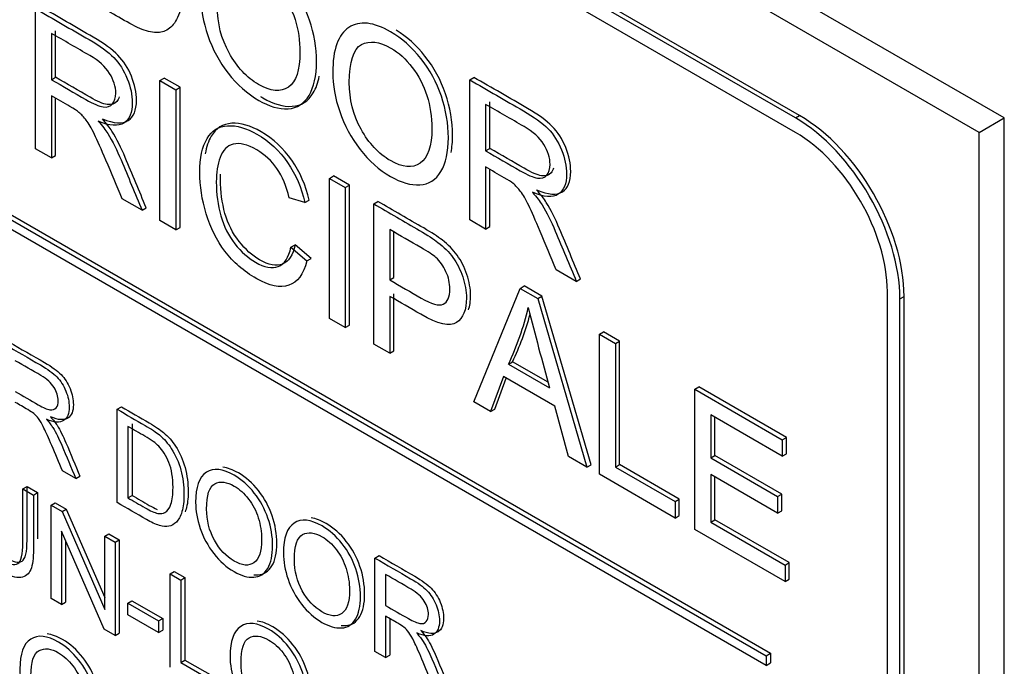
# Model space of a CAD drawing. Header units: inches. Extents: x 2 to 538, y -2 to 358.
# Tile 75 of 117: x 457.427 to 458.261, y 304.046 to 304.593. Entities that reach past the tile are written whole.
import ezdxf

# ---------------------------------------------------------------- set-up
doc = ezdxf.new("R2010")
doc.units = ezdxf.units.IN
doc.header["$MEASUREMENT"] = 0
doc.layers.add('Default', color=7, linetype='Continuous')
doc.layers.add('LAB30004', color=7, linetype='Continuous')

# ---------------------------------------------------------------- blocks, each defined once
blk = doc.blocks.new('SE6')
at = {"layer": 'LAB30004', "color": 7, "linetype": 'Continuous'}
for p, q in [((458.26095, 304.51023), (456.66996, 305.42879)), ((458.23974, 304.49798), (456.64875, 305.41654)), ((458.08417, 304.51023), (456.79724, 305.25324)), ((458.08771, 304.51227), (456.80077, 305.25528)), ((458.08417, 304.49798), (456.79724, 305.24099)), ((456.82199, 304.76947), (458.05942, 304.05503)), ((456.82552, 304.77151), (458.06296, 304.05707)), ((458.05942, 304.04687), (456.82199, 304.7613)), ((457.44081, 304.48418), (457.44081, 304.60279)), ((457.45788, 304.5447), (457.45788, 304.58392)), ((457.45434, 304.58188), (457.45434, 304.54266)), ((457.45434, 304.54266), (457.45788, 304.5447)), ((457.54619, 304.54195), (457.54973, 304.54399)), ((457.54619, 304.42334), (457.54619, 304.54195)), ((457.54619, 304.54195), (457.55972, 304.53414)), ((457.56326, 304.53618), (457.54973, 304.54399)), ((457.80845, 304.54252), (457.81199, 304.54456)), ((457.80845, 304.42399), (457.80845, 304.54252)), ((457.55972, 304.53414), (457.56326, 304.53618)), ((457.55972, 304.53414), (457.55972, 304.41553)), ((457.56326, 304.41757), (457.56326, 304.53618)), ((457.45434, 304.52901), (457.45434, 304.47637)), ((457.45788, 304.47841), (457.45788, 304.52696)), ((457.82191, 304.52173), (457.82191, 304.48243)), ((457.82545, 304.48447), (457.82545, 304.52377)), ((458.08417, 304.51023), (458.08771, 304.51227)), ((458.23974, 304.49798), (458.26095, 304.51023)), ((458.26095, 302.67311), (458.26095, 304.51023)), ((458.23974, 302.66086), (458.23974, 304.49798)), ((457.45434, 304.47637), (457.44081, 304.48418)), ((457.82191, 304.48243), (457.82545, 304.48447)), ((457.45434, 304.47637), (457.45788, 304.47841)), ((457.82191, 304.46877), (457.82191, 304.41622)), ((457.82545, 304.41826), (457.82545, 304.46672)), ((457.68964, 304.45913), (457.69318, 304.46117)), ((457.68964, 304.34052), (457.68964, 304.45913)), ((457.68964, 304.45913), (457.7031, 304.45135)), ((457.70664, 304.4534), (457.69318, 304.46117)), ((457.7031, 304.45135), (457.70664, 304.4534)), ((457.7031, 304.45135), (457.7031, 304.33275)), ((457.70664, 304.33479), (457.70664, 304.4534)), ((457.53109, 304.43206), (457.51414, 304.44185)), ((457.66893, 304.43857), (457.65567, 304.4426)), ((457.53109, 304.43206), (457.53462, 304.4341)), ((457.66893, 304.43857), (457.67247, 304.44061)), ((457.72723, 304.43743), (457.73076, 304.43947)), ((457.72723, 304.31882), (457.72723, 304.43743)), ((457.82191, 304.41622), (457.80845, 304.42399)), ((457.55972, 304.41553), (457.54619, 304.42334)), ((457.55972, 304.41553), (457.56326, 304.41757)), ((457.74076, 304.41572), (457.74076, 304.37311)), ((457.82191, 304.41622), (457.82545, 304.41826)), ((457.74429, 304.37515), (457.74429, 304.41367)), ((457.65711, 304.40089), (457.66064, 304.40293)), ((457.65711, 304.40089), (457.67057, 304.38917)), ((457.67411, 304.39121), (457.66064, 304.40293)), ((457.67057, 304.38917), (457.67411, 304.39121)), ((457.74076, 304.37311), (457.74429, 304.37515)), ((457.89866, 304.37191), (457.88171, 304.38169)), ((457.81183, 304.26997), (457.85099, 304.36597)), ((457.85099, 304.36597), (457.85453, 304.36801)), ((457.85099, 304.36597), (457.86596, 304.35733)), ((457.8695, 304.35937), (457.85453, 304.36801)), ((457.89866, 304.37191), (457.9022, 304.37395)), ((457.74076, 304.35922), (457.74076, 304.31101)), ((457.74429, 304.31305), (457.74429, 304.36126)), ((457.86596, 304.35733), (457.8695, 304.35937)), ((457.86596, 304.35733), (457.90758, 304.21469)), ((457.91112, 304.21673), (457.8695, 304.35937)), ((458.16195, 302.87724), (458.16195, 304.36326)), ((458.17256, 304.35714), (458.1761, 304.35918)), ((458.1761, 302.87315), (458.1761, 304.35918)), ((458.17256, 302.87111), (458.17256, 304.35714)), ((457.7031, 304.33275), (457.68964, 304.34052)), ((457.7031, 304.33275), (457.70664, 304.33479)), ((457.91817, 304.32718), (457.92171, 304.32922)), ((457.91817, 304.20858), (457.91817, 304.32718)), ((457.91817, 304.32718), (457.93171, 304.31937)), ((457.93524, 304.32141), (457.92171, 304.32922)), ((457.74076, 304.31101), (457.72723, 304.31882)), ((457.93171, 304.31937), (457.93524, 304.32141)), ((457.93171, 304.31937), (457.93171, 304.21473)), ((457.93524, 304.21677), (457.93524, 304.32141)), ((457.74076, 304.31101), (457.74429, 304.31305)), ((457.84122, 304.30177), (457.84476, 304.30381)), ((457.84122, 304.30177), (457.87601, 304.28169)), ((457.8747, 304.28653), (457.84476, 304.30381)), ((457.83712, 304.29128), (457.82612, 304.26172)), ((457.88038, 304.2663), (457.83712, 304.29128)), ((457.82965, 304.26377), (457.83941, 304.28996)), ((457.99895, 304.28055), (458.00249, 304.28259)), ((458.0765, 304.23985), (458.00249, 304.28259)), ((457.99895, 304.16194), (457.99895, 304.28055)), ((457.99895, 304.28055), (458.07297, 304.23781)), ((457.51005, 304.26361), (457.51359, 304.26565)), ((457.82612, 304.26172), (457.81183, 304.26997)), ((457.89214, 304.22361), (457.88038, 304.2663)), ((457.51005, 304.18464), (457.51005, 304.26361)), ((457.82612, 304.26172), (457.82965, 304.26377)), ((458.07297, 304.22392), (458.01242, 304.25888)), ((458.01242, 304.25888), (458.01242, 304.22243)), ((457.51902, 304.24918), (457.51902, 304.18872)), ((457.52256, 304.25122), (457.52256, 304.19076)), ((458.01595, 304.22447), (458.01595, 304.25684)), ((458.07297, 304.23781), (458.0765, 304.23985)), ((458.07297, 304.23781), (458.07297, 304.22392)), ((458.0765, 304.22597), (458.0765, 304.23985)), ((458.01242, 304.22243), (458.01595, 304.22447)), ((458.07261, 304.19176), (458.01595, 304.22447)), ((458.07297, 304.22392), (458.0765, 304.22597)), ((457.90758, 304.21469), (457.89214, 304.22361)), ((457.90758, 304.21469), (457.91112, 304.21673)), ((457.93171, 304.21473), (457.93524, 304.21677)), ((457.98581, 304.18757), (457.93524, 304.21677)), ((458.01242, 304.22243), (458.06907, 304.18972)), ((457.47495, 304.20491), (457.46361, 304.21146)), ((457.98228, 304.17157), (457.91817, 304.20858)), ((457.93171, 304.21473), (457.98228, 304.18553)), ((458.06907, 304.17575), (458.01242, 304.20846)), ((458.01242, 304.20846), (458.01242, 304.16813)), ((457.47495, 304.20491), (457.47848, 304.20695)), ((458.01595, 304.17017), (458.01595, 304.20642)), ((457.43017, 304.19622), (457.4337, 304.19827)), ((457.43017, 304.19622), (457.43914, 304.19105)), ((457.4337, 304.19827), (457.44267, 304.19309)), ((457.43914, 304.19105), (457.44267, 304.19309)), ((457.51902, 304.18872), (457.52256, 304.19076)), ((458.06907, 304.18972), (458.07261, 304.19176)), ((458.07261, 304.17779), (458.07261, 304.19176)), ((457.45407, 304.18242), (457.45761, 304.18446)), ((457.45407, 304.1034), (457.45407, 304.18242)), ((457.45407, 304.18242), (457.46336, 304.17706)), ((457.45761, 304.18446), (457.46689, 304.1791)), ((457.98228, 304.18553), (457.98581, 304.18757)), ((457.98228, 304.18553), (457.98228, 304.17157)), ((457.98581, 304.17361), (457.98581, 304.18757)), ((458.06907, 304.18972), (458.06907, 304.17575)), ((457.46336, 304.17706), (457.46689, 304.1791)), ((457.46336, 304.17706), (457.49951, 304.0941)), ((457.46689, 304.1791), (457.49951, 304.10425)), ((458.06907, 304.17575), (458.07261, 304.17779)), ((457.98228, 304.17157), (457.98581, 304.17361)), ((458.01242, 304.16813), (458.01595, 304.17017)), ((458.01242, 304.16813), (458.07536, 304.13179)), ((458.07889, 304.13383), (458.01595, 304.17017)), ((457.49892, 304.07751), (457.46277, 304.16053)), ((457.46277, 304.16053), (457.46277, 304.09838)), ((457.49951, 304.15619), (457.50305, 304.15823)), ((457.50305, 304.15823), (457.51174, 304.15321)), ((458.07536, 304.11782), (457.99895, 304.16194)), ((457.4663, 304.15241), (457.4663, 304.10042)), ((457.49951, 304.0941), (457.49951, 304.15619)), ((457.49951, 304.15619), (457.50821, 304.15117)), ((457.50821, 304.15117), (457.51174, 304.15321)), ((457.50821, 304.15117), (457.50821, 304.07215)), ((457.51174, 304.15321), (457.51174, 304.07419)), ((457.72815, 304.13769), (457.73168, 304.13973)), ((457.72815, 304.05872), (457.72815, 304.13769)), ((458.07536, 304.13179), (458.07889, 304.13383)), ((458.07889, 304.11987), (458.07889, 304.13383)), ((457.55479, 304.12427), (457.55832, 304.12632)), ((457.55479, 304.04525), (457.55479, 304.12427)), ((457.55479, 304.12427), (457.5638, 304.11907)), ((457.55832, 304.12632), (457.56734, 304.12111)), ((458.07536, 304.13179), (458.07536, 304.11782)), ((457.5638, 304.11907), (457.56734, 304.12111)), ((457.5638, 304.11907), (457.5638, 304.04935)), ((457.56734, 304.12111), (457.56734, 304.0514)), ((457.73716, 304.12381), (457.73716, 304.09763)), ((458.07536, 304.11782), (458.07889, 304.11987)), ((457.46277, 304.09838), (457.45407, 304.1034)), ((457.46277, 304.09838), (457.4663, 304.10042)), ((457.51895, 304.09954), (457.52249, 304.10158)), ((457.51895, 304.08971), (457.51895, 304.09954)), ((457.51895, 304.09954), (457.545, 304.0845)), ((457.52249, 304.10158), (457.54853, 304.08654)), ((457.545, 304.07467), (457.51895, 304.08971)), ((457.545, 304.0845), (457.54853, 304.08654)), ((457.545, 304.0845), (457.545, 304.07467)), ((457.54853, 304.08654), (457.54853, 304.07671)), ((457.73716, 304.08853), (457.73716, 304.05352)), ((457.7407, 304.08648), (457.7407, 304.05556)), ((457.50821, 304.07215), (457.49892, 304.07751)), ((457.50821, 304.07215), (457.51174, 304.07419)), ((457.545, 304.07467), (457.54853, 304.07671)), ((457.73716, 304.05352), (457.72815, 304.05872)), ((457.5638, 304.04935), (457.56734, 304.0514)), ((457.5638, 304.04935), (457.59749, 304.0299)), ((457.56734, 304.0514), (457.60103, 304.03194)), ((457.73716, 304.05352), (457.7407, 304.05556)), ((458.05942, 304.05503), (458.06296, 304.05707)), ((458.05942, 304.05503), (458.05942, 304.04687)), ((458.05942, 304.04687), (458.06296, 304.04891)), ((458.06296, 304.05707), (458.06296, 304.04891))]:
    blk.add_line(p, q, dxfattribs=at)
for centre, radius, start, end in [((457.61059, 304.40962), 0.25461, 334.93861, 346.38172), ((460.39851, 304.98496), 2.61871, 194.03981, 195.57842), ((457.61412, 304.41166), 0.25461, 334.93861, 344.60663)]:
    blk.add_arc(centre, radius, start, end, dxfattribs=at)
for centre, major_axis in [((458.08417, 304.40817), (0.0625, -0.10825)), ((458.08771, 304.41021), (0.0625, -0.10825)), ((458.08417, 304.40817), (0.055, -0.09526))]:
    blk.add_ellipse(centre, major_axis=major_axis, ratio=0.57735, start_param=0.785398, end_param=2.356194, dxfattribs=at)
for points, knots in [([(457.4813, 304.7314), (457.49308, 304.7246), (457.50486, 304.7178), (457.51663, 304.711), (457.52463, 304.70638), (457.53071, 304.70232), (457.53488, 304.69881), (457.54083, 304.6938), (457.54582, 304.68808), (457.54998, 304.68157), (457.55537, 304.67315), (457.55942, 304.66405), (457.56215, 304.65426), (457.56487, 304.64451), (457.56618, 304.63434), (457.56618, 304.61477), (457.56522, 304.60727), (457.56345, 304.60135), (457.56167, 304.59541), (457.55928, 304.59105), (457.55641, 304.58821), (457.55351, 304.58534), (457.55046, 304.58344), (457.54705, 304.58281), (457.54368, 304.58218), (457.5396, 304.58253), (457.53003, 304.58537), (457.52456, 304.5879), (457.51834, 304.59149), (457.50599, 304.59861), (457.49365, 304.60574), (457.4813, 304.61287)], [0, 0, 0, 0, 0.150369, 0.150369, 0.150369, 0.228411, 0.228411, 0.228411, 0.300664, 0.300664, 0.300664, 0.392557, 0.392557, 0.392557, 0.498092, 0.498092, 0.587875, 0.587875, 0.587875, 0.658352, 0.658352, 0.658352, 0.714996, 0.714996, 0.714996, 0.778682, 0.778682, 0.842367, 0.842367, 0.842367, 1, 1, 1, 1]), ([(457.58087, 304.61307), (457.58087, 304.63272), (457.58545, 304.64538), (457.59454, 304.65134), (457.60356, 304.65726), (457.61546, 304.65592), (457.63931, 304.64215), (457.64785, 304.63461), (457.65544, 304.62502), (457.66305, 304.6154), (457.66876, 304.60478), (457.67279, 304.59314), (457.67684, 304.58146), (457.67874, 304.56975), (457.67874, 304.54591), (457.67662, 304.5364), (457.66828, 304.52228), (457.66234, 304.51853), (457.65468, 304.51806), (457.64698, 304.51758), (457.63869, 304.52003), (457.62017, 304.53072), (457.61156, 304.53838), (457.59639, 304.55787), (457.59065, 304.56852), (457.58668, 304.58012), (457.58273, 304.59168), (457.58087, 304.60265), (457.58087, 304.61307)], [0, 0, 0, 0, 0.133436, 0.133436, 0.133436, 0.25654, 0.25654, 0.337053, 0.337053, 0.337053, 0.417317, 0.417317, 0.417317, 0.502271, 0.502271, 0.588357, 0.588357, 0.674444, 0.674444, 0.674444, 0.751391, 0.751391, 0.834849, 0.834849, 0.918307, 0.918307, 0.918307, 1, 1, 1, 1]), ([(457.59482, 304.6047), (457.59482, 304.59042), (457.59816, 304.5772), (457.60479, 304.56525), (457.61146, 304.55323), (457.61969, 304.54433), (457.63992, 304.53266), (457.64833, 304.53191), (457.66145, 304.5409), (457.66473, 304.55077), (457.66473, 304.57562), (457.66336, 304.58478), (457.66056, 304.59358), (457.65775, 304.60241), (457.65359, 304.61039), (457.64819, 304.61745), (457.64274, 304.62458), (457.63671, 304.63), (457.62038, 304.63943), (457.61211, 304.64041), (457.6052, 304.63674), (457.59834, 304.63309), (457.59482, 304.62246), (457.59482, 304.6047)], [0, 0, 0, 0, 0.12936, 0.12936, 0.12936, 0.253622, 0.253622, 0.379574, 0.379574, 0.505526, 0.505526, 0.585143, 0.585143, 0.585143, 0.664256, 0.664256, 0.664256, 0.743199, 0.743199, 0.854836, 0.854836, 0.854836, 1, 1, 1, 1]), ([(457.44081, 304.60279), (457.45596, 304.59404), (457.47111, 304.5853), (457.48626, 304.57655), (457.49541, 304.57126), (457.50238, 304.56621), (457.5071, 304.56136), (457.51187, 304.55645), (457.51571, 304.55047), (457.51851, 304.54349), (457.52136, 304.53638), (457.52282, 304.52964), (457.52282, 304.51472), (457.52043, 304.509), (457.511, 304.50292), (457.50375, 304.5034), (457.49391, 304.50758)], [0, 0, 0, 0, 0.318575, 0.318575, 0.318575, 0.466703, 0.466703, 0.466703, 0.574013, 0.574013, 0.574013, 0.693867, 0.693867, 0.846933, 0.846933, 1, 1, 1, 1]), ([(457.49745, 304.50962), (457.50729, 304.50544), (457.51453, 304.50497), (457.52396, 304.51104), (457.52635, 304.51676), (457.52635, 304.53168), (457.5249, 304.53842), (457.52205, 304.54553), (457.51925, 304.55251), (457.51541, 304.55849), (457.51064, 304.5634), (457.50592, 304.56826), (457.49895, 304.57331), (457.48979, 304.57859), (457.47464, 304.58734), (457.45949, 304.59609), (457.44434, 304.60483)], [0, 0, 0, 0, 0.153067, 0.153067, 0.306133, 0.306133, 0.425987, 0.425987, 0.425987, 0.533297, 0.533297, 0.533297, 0.681425, 0.681425, 0.681425, 1, 1, 1, 1]), ([(457.69248, 304.54864), (457.69248, 304.56829), (457.69706, 304.58095), (457.70614, 304.58691), (457.7152, 304.59284), (457.72706, 304.59149), (457.75091, 304.57772), (457.75945, 304.57018), (457.76704, 304.56059), (457.77465, 304.55097), (457.78043, 304.54031), (457.7844, 304.52871), (457.78839, 304.51703), (457.79034, 304.50531), (457.79034, 304.48148), (457.78829, 304.47193), (457.78405, 304.46491), (457.77983, 304.45791), (457.77394, 304.4541), (457.76628, 304.45362), (457.75858, 304.45315), (457.75029, 304.4556), (457.73177, 304.46629), (457.72316, 304.47394), (457.70799, 304.49344), (457.70225, 304.50409), (457.69446, 304.52721), (457.69248, 304.53822), (457.69248, 304.54864)], [0, 0, 0, 0, 0.133447, 0.133447, 0.133447, 0.256567, 0.256567, 0.337091, 0.337091, 0.337091, 0.417385, 0.417385, 0.417385, 0.505066, 0.505066, 0.593917, 0.593917, 0.593917, 0.674508, 0.674508, 0.674508, 0.751025, 0.751025, 0.834017, 0.834017, 0.917008, 0.917008, 1, 1, 1, 1]), ([(457.79266, 304.48103), (457.79348, 304.48538), (457.79388, 304.49021), (457.79388, 304.50735), (457.79192, 304.51907), (457.78793, 304.53075), (457.78397, 304.54235), (457.77819, 304.55301), (457.77057, 304.56263), (457.7633, 304.57183), (457.75515, 304.57913), (457.74617, 304.58452)], [0.4556096, 0.4556096, 0.4556096, 0.4556096, 0.4949336, 0.4949336, 0.5826153, 0.5826153, 0.5826153, 0.6629094, 0.6629094, 0.6629094, 0.7401152, 0.7401152, 0.7401152, 0.7401152]), ([(457.45434, 304.54266), (457.46407, 304.53704), (457.47379, 304.53143), (457.48352, 304.52581), (457.48974, 304.52222), (457.49459, 304.52013), (457.49808, 304.51962), (457.5016, 304.5191), (457.5043, 304.51989), (457.50607, 304.5221), (457.50787, 304.52433), (457.50881, 304.52731), (457.50881, 304.53678), (457.50703, 304.54246), (457.50355, 304.54802), (457.49999, 304.5537), (457.49446, 304.55872), (457.4868, 304.56314), (457.47598, 304.56938), (457.46516, 304.57563), (457.45434, 304.58188)], [0, 0, 0, 0, 0.228536, 0.228536, 0.228536, 0.344079, 0.344079, 0.344079, 0.424532, 0.424532, 0.424532, 0.498881, 0.498881, 0.606611, 0.606611, 0.606611, 0.74578, 0.74578, 0.74578, 1, 1, 1, 1]), ([(457.70649, 304.54023), (457.70649, 304.52595), (457.70977, 304.51277), (457.7164, 304.50081), (457.72306, 304.4888), (457.73136, 304.47986), (457.75152, 304.46822), (457.75993, 304.46747), (457.76649, 304.47197), (457.77308, 304.47649), (457.7764, 304.48629), (457.7764, 304.51115), (457.77496, 304.52035), (457.76936, 304.53794), (457.76519, 304.54595), (457.75439, 304.56008), (457.74831, 304.56556), (457.73198, 304.57499), (457.72371, 304.57598), (457.71681, 304.57231), (457.70994, 304.56866), (457.70649, 304.55799), (457.70649, 304.54023)], [0, 0, 0, 0, 0.129276, 0.129276, 0.129276, 0.243008, 0.243008, 0.359076, 0.359076, 0.359076, 0.489895, 0.489895, 0.572588, 0.572588, 0.655282, 0.655282, 0.737976, 0.737976, 0.854916, 0.854916, 0.854916, 1, 1, 1, 1]), ([(457.51168, 304.52816), (457.51122, 304.52661), (457.51053, 304.52528), (457.50961, 304.52414), (457.50783, 304.52193), (457.50514, 304.52114), (457.50161, 304.52166), (457.49813, 304.52217), (457.49328, 304.52426), (457.48706, 304.52785), (457.47733, 304.53347), (457.4676, 304.53908), (457.45788, 304.5447)], [0.5375679, 0.5375679, 0.5375679, 0.5375679, 0.5754679, 0.5754679, 0.5754679, 0.6559215, 0.6559215, 0.6559215, 0.7714644, 0.7714644, 0.7714644, 1, 1, 1, 1]), ([(457.63143, 304.52834), (457.63206, 304.52795), (457.6327, 304.52757), (457.64223, 304.52207), (457.65051, 304.51962), (457.65822, 304.5201), (457.66587, 304.52057), (457.67182, 304.52432), (457.67832, 304.53533), (457.68001, 304.54004), (457.68104, 304.54552)], [0.2430503, 0.2430503, 0.2430503, 0.2430503, 0.2486091, 0.2486091, 0.3255565, 0.3255565, 0.3255565, 0.4116429, 0.4116429, 0.4597368, 0.4597368, 0.4597368, 0.4597368]), ([(457.80845, 304.54252), (457.82358, 304.53379), (457.8387, 304.52505), (457.85383, 304.51632), (457.86299, 304.51103), (457.86996, 304.50598), (457.87474, 304.50109), (457.87947, 304.49626), (457.88329, 304.49024), (457.88616, 304.48322), (457.88904, 304.47616), (457.89039, 304.46941), (457.89039, 304.45449), (457.88807, 304.44873), (457.87864, 304.44265), (457.87133, 304.44317), (457.86148, 304.44735)], [0, 0, 0, 0, 0.318057, 0.318057, 0.318057, 0.46663, 0.46663, 0.46663, 0.573882, 0.573882, 0.573882, 0.693773, 0.693773, 0.846886, 0.846886, 1, 1, 1, 1]), ([(457.86502, 304.44939), (457.87486, 304.44521), (457.88217, 304.4447), (457.89161, 304.45077), (457.89393, 304.45653), (457.89393, 304.47145), (457.89257, 304.47821), (457.88969, 304.48526), (457.88682, 304.49228), (457.883, 304.4983), (457.87828, 304.50313), (457.87349, 304.50802), (457.86652, 304.51307), (457.85737, 304.51836), (457.84224, 304.52709), (457.82711, 304.53583), (457.81199, 304.54456)], [0, 0, 0, 0, 0.153114, 0.153114, 0.306227, 0.306227, 0.426118, 0.426118, 0.426118, 0.53337, 0.53337, 0.53337, 0.681943, 0.681943, 0.681943, 1, 1, 1, 1]), ([(457.51414, 304.44185), (457.50961, 304.4527), (457.50507, 304.46355), (457.50054, 304.4744), (457.49661, 304.48379), (457.49329, 304.49113), (457.49077, 304.49638), (457.48821, 304.50168), (457.48585, 304.50561), (457.48386, 304.50825), (457.48183, 304.51096), (457.47976, 304.51314), (457.47764, 304.515), (457.47617, 304.51629), (457.47361, 304.51788), (457.47006, 304.51993), (457.46482, 304.52296), (457.45958, 304.52598), (457.45434, 304.52901)], [0, 0, 0, 0, 0.307391, 0.307391, 0.307391, 0.515966, 0.515966, 0.515966, 0.634269, 0.634269, 0.634269, 0.717028, 0.717028, 0.717028, 0.809332, 0.809332, 0.809332, 1, 1, 1, 1]), ([(457.82191, 304.48243), (457.83164, 304.47681), (457.84137, 304.47119), (457.8511, 304.46558), (457.85732, 304.46199), (457.86217, 304.4599), (457.86572, 304.45934), (457.86922, 304.4588), (457.87187, 304.45966), (457.87372, 304.46183), (457.87557, 304.46401), (457.87645, 304.46712), (457.87645, 304.47651), (457.87467, 304.48219), (457.87112, 304.48787), (457.86764, 304.49344), (457.86203, 304.49849), (457.85438, 304.50298), (457.84356, 304.50934), (457.83274, 304.51548), (457.82191, 304.52173)], [0, 0, 0, 0, 0.228274, 0.228274, 0.228274, 0.344203, 0.344203, 0.344203, 0.424522, 0.424522, 0.424522, 0.498199, 0.498199, 0.60718, 0.60718, 0.60718, 0.746064, 0.746064, 0.746064, 1, 1, 1, 1]), ([(457.49391, 304.50758), (457.49746, 304.50348), (457.5002, 304.49993), (457.50204, 304.49697), (457.50613, 304.49042), (457.50983, 304.48292), (457.51332, 304.47467), (457.51932, 304.46048), (457.52516, 304.44626), (457.53109, 304.43206)], [0, 0, 0, 0, 0.159077, 0.159077, 0.159077, 0.452408, 0.452408, 0.452408, 1, 1, 1, 1]), ([(457.53462, 304.4341), (457.5287, 304.44831), (457.52285, 304.46252), (457.51685, 304.47671), (457.51337, 304.48496), (457.50966, 304.49246), (457.50558, 304.49901), (457.50373, 304.50197), (457.501, 304.50552), (457.49745, 304.50962)], [0, 0, 0, 0, 0.547592, 0.547592, 0.547592, 0.840923, 0.840923, 0.840923, 1, 1, 1, 1]), ([(457.67057, 304.38917), (457.66777, 304.37793), (457.66265, 304.3711), (457.64788, 304.36605), (457.63879, 304.36798), (457.61706, 304.38053), (457.60811, 304.38822), (457.60121, 304.39742), (457.59426, 304.40667), (457.58897, 304.41718), (457.58173, 304.4411), (457.57995, 304.4527), (457.57995, 304.47637), (457.582, 304.48592), (457.5861, 304.49278), (457.59016, 304.49958), (457.59594, 304.50328), (457.60346, 304.50367), (457.61103, 304.50407), (457.61932, 304.5017), (457.63866, 304.49054), (457.64727, 304.48249), (457.65424, 304.47246), (457.66125, 304.46238), (457.66613, 304.45108), (457.66893, 304.43857)], [0, 0, 0, 0, 0.104304, 0.104304, 0.208607, 0.208607, 0.316922, 0.316922, 0.316922, 0.414078, 0.414078, 0.511233, 0.511233, 0.616484, 0.616484, 0.616484, 0.708761, 0.708761, 0.708761, 0.799094, 0.799094, 0.90243, 0.90243, 0.90243, 1, 1, 1, 1]), ([(457.67247, 304.44061), (457.66967, 304.45312), (457.66479, 304.46442), (457.65777, 304.47451), (457.6508, 304.48453), (457.64219, 304.49258), (457.62285, 304.50374), (457.61457, 304.50611), (457.607, 304.50572), (457.59948, 304.50532), (457.5937, 304.50162), (457.58964, 304.49483), (457.58722, 304.49077), (457.58551, 304.48578), (457.58452, 304.47985)], [0, 0, 0, 0, 0.0975701, 0.0975701, 0.0975701, 0.200906, 0.200906, 0.2912393, 0.2912393, 0.2912393, 0.3835156, 0.3835156, 0.3835156, 0.4456497, 0.4456497, 0.4456497, 0.4456497]), ([(457.65567, 304.4426), (457.65328, 304.45258), (457.6498, 304.4609), (457.64529, 304.46745), (457.64077, 304.47402), (457.63504, 304.47921), (457.62813, 304.48328), (457.62027, 304.4879), (457.61364, 304.48943), (457.60831, 304.48809), (457.60306, 304.48677), (457.59929, 304.48312), (457.59717, 304.47692), (457.59507, 304.47077), (457.59389, 304.4639), (457.59389, 304.44599), (457.59519, 304.4364), (457.60025, 304.41849), (457.60421, 304.4106), (457.60961, 304.40377), (457.61499, 304.39697), (457.62082, 304.3917), (457.63463, 304.38373), (457.64112, 304.3825), (457.65164, 304.38653), (457.6552, 304.39205), (457.65711, 304.40089)], [0, 0, 0, 0, 0.09709, 0.09709, 0.09709, 0.18706, 0.18706, 0.18706, 0.290717, 0.290717, 0.290717, 0.385558, 0.385558, 0.385558, 0.47169, 0.47169, 0.583053, 0.583053, 0.694415, 0.694415, 0.694415, 0.783259, 0.783259, 0.89163, 0.89163, 1, 1, 1, 1]), ([(457.87934, 304.46789), (457.87889, 304.46634), (457.8782, 304.46498), (457.87725, 304.46387), (457.87541, 304.4617), (457.87275, 304.46084), (457.86926, 304.46139), (457.8657, 304.46194), (457.86085, 304.46403), (457.85463, 304.46762), (457.84491, 304.47324), (457.83518, 304.47885), (457.82545, 304.48447)], [0.5379417, 0.5379417, 0.5379417, 0.5379417, 0.575478, 0.575478, 0.575478, 0.6557966, 0.6557966, 0.6557966, 0.7717257, 0.7717257, 0.7717257, 1, 1, 1, 1]), ([(457.88171, 304.38169), (457.87718, 304.39252), (457.87265, 304.40334), (457.86811, 304.41417), (457.86418, 304.42356), (457.86087, 304.4309), (457.85834, 304.43614), (457.85579, 304.44144), (457.85349, 304.44542), (457.85144, 304.4481), (457.84942, 304.45074), (457.84734, 304.45299), (457.84522, 304.45477), (457.84372, 304.45603), (457.84119, 304.45765), (457.8377, 304.45966), (457.83244, 304.4627), (457.82718, 304.46574), (457.82191, 304.46877)], [0, 0, 0, 0, 0.306819, 0.306819, 0.306819, 0.515477, 0.515477, 0.515477, 0.634456, 0.634456, 0.634456, 0.716945, 0.716945, 0.716945, 0.808478, 0.808478, 0.808478, 1, 1, 1, 1]), ([(457.66064, 304.40293), (457.65873, 304.39409), (457.65518, 304.38857), (457.64465, 304.38454), (457.63816, 304.38577), (457.62436, 304.39374), (457.61853, 304.39901), (457.61315, 304.40581), (457.60775, 304.41264), (457.60378, 304.42053), (457.59873, 304.43844), (457.59743, 304.44803), (457.59743, 304.45971), (457.59748, 304.46125), (457.59757, 304.46276)], [0, 0, 0, 0, 0.1083703, 0.1083703, 0.2167405, 0.2167405, 0.3055846, 0.3055846, 0.3055846, 0.4169472, 0.4169472, 0.5283098, 0.5283098, 0.545724, 0.545724, 0.545724, 0.545724]), ([(457.9022, 304.37395), (457.89628, 304.38813), (457.89036, 304.40231), (457.88443, 304.41648), (457.88094, 304.42481), (457.87733, 304.4323), (457.87322, 304.43874), (457.87131, 304.44174), (457.86864, 304.44525), (457.86502, 304.44939)], [0, 0, 0, 0, 0.54695, 0.54695, 0.54695, 0.839891, 0.839891, 0.839891, 1, 1, 1, 1]), ([(457.86148, 304.44735), (457.86511, 304.44321), (457.86777, 304.4397), (457.86969, 304.4367), (457.87379, 304.43026), (457.87741, 304.42277), (457.88089, 304.41444), (457.88683, 304.40027), (457.89274, 304.38609), (457.89866, 304.37191)], [0, 0, 0, 0, 0.160109, 0.160109, 0.160109, 0.45305, 0.45305, 0.45305, 1, 1, 1, 1]), ([(457.72723, 304.43743), (457.74014, 304.42997), (457.75306, 304.42251), (457.76598, 304.41505), (457.77274, 304.41115), (457.77801, 304.40772), (457.78156, 304.40495), (457.78662, 304.40102), (457.79085, 304.39675), (457.79427, 304.39201), (457.79766, 304.38732), (457.80042, 304.38191), (457.80452, 304.36976), (457.80562, 304.36368), (457.80562, 304.34774), (457.80281, 304.34084), (457.79728, 304.33701), (457.79175, 304.33318), (457.78163, 304.33555), (457.76707, 304.34403), (457.7583, 304.34914), (457.74953, 304.35416), (457.74076, 304.35922)], [0, 0, 0, 0, 0.216955, 0.216955, 0.216955, 0.304453, 0.304453, 0.304453, 0.381252, 0.381252, 0.381252, 0.458998, 0.458998, 0.536744, 0.536744, 0.671224, 0.671224, 0.671224, 0.852685, 0.852685, 0.852685, 1, 1, 1, 1]), ([(457.80728, 304.3477), (457.80853, 304.35106), (457.80915, 304.35511), (457.80915, 304.36572), (457.80806, 304.3718), (457.80396, 304.38395), (457.80119, 304.38936), (457.79781, 304.39405), (457.79439, 304.39879), (457.79015, 304.40306), (457.78509, 304.40699), (457.78154, 304.40976), (457.77628, 304.41319), (457.76951, 304.4171), (457.7566, 304.42455), (457.74368, 304.43201), (457.73076, 304.43947)], [0.3997489, 0.3997489, 0.3997489, 0.3997489, 0.4632559, 0.4632559, 0.5410022, 0.5410022, 0.6187484, 0.6187484, 0.6187484, 0.6955466, 0.6955466, 0.6955466, 0.7830453, 0.7830453, 0.7830453, 1, 1, 1, 1]), ([(457.74076, 304.37311), (457.74962, 304.368), (457.75848, 304.36288), (457.76734, 304.35776), (457.77609, 304.35271), (457.78238, 304.35098), (457.78976, 304.35429), (457.79161, 304.35859), (457.79161, 304.37043), (457.79051, 304.37532), (457.78833, 304.38013), (457.78616, 304.3849), (457.78334, 304.38893), (457.77978, 304.39209), (457.77746, 304.39415), (457.77322, 304.39698), (457.76707, 304.40053), (457.7583, 304.4056), (457.74953, 304.41066), (457.74076, 304.41572)], [0, 0, 0, 0, 0.215618, 0.215618, 0.215618, 0.355305, 0.355305, 0.494991, 0.494991, 0.596144, 0.596144, 0.596144, 0.682987, 0.682987, 0.682987, 0.786595, 0.786595, 0.786595, 1, 1, 1, 1]), ([(457.4148, 304.3186), (457.42488, 304.31279), (457.43495, 304.30697), (457.44503, 304.30115), (457.45113, 304.29763), (457.45578, 304.29426), (457.45896, 304.291), (457.46211, 304.28778), (457.46466, 304.28377), (457.46657, 304.27909), (457.4685, 304.27436), (457.46939, 304.26989), (457.46939, 304.25996), (457.46784, 304.25612), (457.46156, 304.25207), (457.45669, 304.25241), (457.45013, 304.2552)], [0, 0, 0, 0, 0.318055, 0.318055, 0.318055, 0.466627, 0.466627, 0.466627, 0.573877, 0.573877, 0.573877, 0.69377, 0.69377, 0.846885, 0.846885, 1, 1, 1, 1]), ([(457.41833, 304.32065), (457.42841, 304.31483), (457.43849, 304.30901), (457.44857, 304.30319), (457.45467, 304.29967), (457.45931, 304.2963), (457.4625, 304.29304), (457.46565, 304.28982), (457.46819, 304.28581), (457.4701, 304.28113), (457.47204, 304.27641), (457.47293, 304.27193), (457.47293, 304.262), (457.47138, 304.25816), (457.4651, 304.25411), (457.46022, 304.25445), (457.45367, 304.25724)], [0, 0, 0, 0, 0.318055, 0.318055, 0.318055, 0.466627, 0.466627, 0.466627, 0.573877, 0.573877, 0.573877, 0.69377, 0.69377, 0.846885, 0.846885, 1, 1, 1, 1]), ([(457.42377, 304.27857), (457.43026, 304.27482), (457.43676, 304.27107), (457.44326, 304.26732), (457.44735, 304.26495), (457.45063, 304.26353), (457.45528, 304.26285), (457.45705, 304.2634), (457.45828, 304.26485), (457.45952, 304.2663), (457.4601, 304.26837), (457.4601, 304.27462), (457.45892, 304.27841), (457.45655, 304.2822), (457.45423, 304.2859), (457.4505, 304.28927), (457.44544, 304.29224), (457.43822, 304.29648), (457.43099, 304.30058), (457.42377, 304.30475)], [0, 0, 0, 0, 0.228811, 0.228811, 0.228811, 0.32666, 0.32666, 0.424509, 0.424509, 0.424509, 0.498187, 0.498187, 0.607169, 0.607169, 0.607169, 0.745527, 0.745527, 0.745527, 1, 1, 1, 1]), ([(457.46361, 304.21146), (457.46059, 304.21867), (457.45757, 304.22588), (457.45455, 304.23309), (457.45193, 304.23935), (457.44977, 304.24421), (457.44804, 304.24773), (457.44632, 304.25122), (457.4448, 304.25391), (457.44344, 304.2557), (457.44213, 304.25742), (457.44071, 304.25896), (457.43934, 304.26011), (457.4383, 304.261), (457.43661, 304.26206), (457.43429, 304.2634), (457.43078, 304.26542), (457.42727, 304.26745), (457.42377, 304.26947)], [0, 0, 0, 0, 0.306814, 0.306814, 0.306814, 0.515488, 0.515488, 0.515488, 0.634413, 0.634413, 0.634413, 0.716108, 0.716108, 0.716108, 0.808468, 0.808468, 0.808468, 1, 1, 1, 1]), ([(457.51359, 304.26565), (457.52143, 304.26112), (457.52928, 304.25659), (457.53713, 304.25206), (457.54245, 304.24898), (457.54651, 304.24628), (457.54928, 304.24394), (457.55324, 304.2406), (457.55657, 304.23679), (457.55935, 304.23245), (457.56293, 304.22684), (457.56563, 304.22078), (457.56745, 304.21426), (457.56927, 304.20776), (457.57009, 304.20101), (457.57009, 304.18797), (457.5695, 304.18295), (457.56832, 304.17901), (457.56808, 304.17822), (457.56783, 304.17747), (457.56756, 304.17677)], [0, 0, 0, 0, 0.1503822, 0.1503822, 0.1503822, 0.2284306, 0.2284306, 0.2284306, 0.3006895, 0.3006895, 0.3006895, 0.3925908, 0.3925908, 0.3925908, 0.4980883, 0.4980883, 0.5878399, 0.5878399, 0.5878399, 0.6018968, 0.6018968, 0.6018968, 0.6018968]), ([(457.51005, 304.26361), (457.5179, 304.25908), (457.52574, 304.25455), (457.53359, 304.25002), (457.53892, 304.24694), (457.54297, 304.24424), (457.54575, 304.2419), (457.54971, 304.23856), (457.55303, 304.23475), (457.55581, 304.23041), (457.5594, 304.2248), (457.56209, 304.21874), (457.56391, 304.21222), (457.56573, 304.20572), (457.56656, 304.19897), (457.56656, 304.18593), (457.56596, 304.18091), (457.56478, 304.17697), (457.56359, 304.17301), (457.562, 304.1701), (457.56009, 304.16821), (457.55816, 304.1663), (457.55613, 304.16503), (457.55385, 304.16461), (457.55161, 304.1642), (457.54889, 304.16443), (457.54251, 304.16632), (457.53887, 304.168), (457.53473, 304.17039), (457.5265, 304.17514), (457.51828, 304.17989), (457.51005, 304.18464)], [0, 0, 0, 0, 0.150382, 0.150382, 0.150382, 0.228431, 0.228431, 0.228431, 0.30069, 0.30069, 0.30069, 0.392591, 0.392591, 0.392591, 0.498088, 0.498088, 0.58784, 0.58784, 0.58784, 0.658322, 0.658322, 0.658322, 0.714971, 0.714971, 0.714971, 0.778663, 0.778663, 0.842354, 0.842354, 0.842354, 1, 1, 1, 1]), ([(457.45013, 304.2552), (457.45254, 304.25244), (457.45437, 304.25007), (457.45559, 304.2481), (457.45829, 304.24378), (457.46074, 304.23882), (457.46311, 304.23325), (457.46712, 304.22381), (457.471, 304.21436), (457.47495, 304.20491)], [0, 0, 0, 0, 0.16006, 0.16006, 0.16006, 0.453367, 0.453367, 0.453367, 1, 1, 1, 1]), ([(457.45367, 304.25724), (457.45608, 304.25448), (457.4579, 304.25211), (457.45913, 304.25014), (457.46183, 304.24582), (457.46428, 304.24086), (457.46664, 304.23529), (457.47065, 304.22585), (457.47454, 304.2164), (457.47848, 304.20695)], [0, 0, 0, 0, 0.16006, 0.16006, 0.16006, 0.453367, 0.453367, 0.453367, 1, 1, 1, 1]), ([(457.51902, 304.18872), (457.52391, 304.18589), (457.52879, 304.18307), (457.53368, 304.18025), (457.53819, 304.17765), (457.54174, 304.17607), (457.54429, 304.17555), (457.54685, 304.17502), (457.54889, 304.17526), (457.55258, 304.17739), (457.55426, 304.17973), (457.55545, 304.18325), (457.55663, 304.18678), (457.55727, 304.19145), (457.55727, 304.2057), (457.55608, 304.21274), (457.55376, 304.21855), (457.55145, 304.22434), (457.54853, 304.22899), (457.54516, 304.23246), (457.54275, 304.23493), (457.53883, 304.23774), (457.53341, 304.24087), (457.52861, 304.24364), (457.52382, 304.24641), (457.51902, 304.24918)], [0, 0, 0, 0, 0.13184, 0.13184, 0.13184, 0.228232, 0.228232, 0.228232, 0.293456, 0.293456, 0.383618, 0.383618, 0.383618, 0.498907, 0.498907, 0.657683, 0.657683, 0.657683, 0.763705, 0.763705, 0.763705, 0.870601, 0.870601, 0.870601, 1, 1, 1, 1]), ([(457.43914, 304.19105), (457.43914, 304.17583), (457.43914, 304.16062), (457.43914, 304.14541), (457.43914, 304.13747), (457.43836, 304.13161), (457.43681, 304.12788), (457.43525, 304.12411), (457.43244, 304.12194), (457.42839, 304.12133), (457.42437, 304.12073), (457.41906, 304.12236), (457.40608, 304.12985), (457.40084, 304.13413), (457.39274, 304.14386), (457.38982, 304.14927), (457.38809, 304.15511), (457.38638, 304.16089), (457.3855, 304.16802), (457.3855, 304.17638), (457.3855, 304.19159), (457.3855, 304.2068), (457.3855, 304.22201)], [0, 0, 0, 0, 0.229428, 0.229428, 0.229428, 0.32578, 0.32578, 0.32578, 0.402508, 0.402508, 0.402508, 0.492742, 0.492742, 0.581096, 0.581096, 0.66945, 0.66945, 0.66945, 0.770579, 0.770579, 0.770579, 1, 1, 1, 1]), ([(457.39447, 304.21683), (457.39447, 304.20166), (457.39447, 304.18648), (457.39447, 304.1713), (457.39447, 304.16442), (457.39506, 304.15903), (457.39615, 304.15514), (457.39723, 304.1513), (457.39916, 304.14767), (457.40184, 304.14438), (457.40455, 304.14108), (457.40781, 304.13826), (457.41168, 304.13608), (457.41833, 304.13233), (457.42306, 304.13119), (457.42593, 304.13305), (457.42876, 304.13489), (457.43017, 304.14076), (457.43017, 304.15069), (457.43017, 304.16587), (457.43017, 304.18105), (457.43017, 304.19622)], [0, 0, 0, 0, 0.272262, 0.272262, 0.272262, 0.364317, 0.364317, 0.364317, 0.425042, 0.425042, 0.425042, 0.495556, 0.495556, 0.495556, 0.601555, 0.601555, 0.601555, 0.727736, 0.727736, 0.727736, 1, 1, 1, 1]), ([(457.398, 304.21888), (457.398, 304.2037), (457.398, 304.18852), (457.398, 304.17334), (457.398, 304.16646), (457.3986, 304.16107), (457.39969, 304.15718), (457.40077, 304.15334), (457.40269, 304.14971), (457.40538, 304.14643), (457.40809, 304.14312), (457.41134, 304.1403), (457.41522, 304.13812), (457.42186, 304.13437), (457.4266, 304.13323), (457.42947, 304.1351), (457.43229, 304.13693), (457.4337, 304.1428), (457.4337, 304.15274), (457.4337, 304.16791), (457.4337, 304.18309), (457.4337, 304.19827)], [0, 0, 0, 0, 0.272262, 0.272262, 0.272262, 0.364317, 0.364317, 0.364317, 0.425042, 0.425042, 0.425042, 0.495556, 0.495556, 0.495556, 0.601555, 0.601555, 0.601555, 0.727736, 0.727736, 0.727736, 1, 1, 1, 1]), ([(457.57639, 304.18477), (457.57639, 304.19786), (457.5794, 304.20633), (457.5855, 304.21027), (457.59153, 304.21417), (457.59943, 304.21332), (457.61532, 304.20415), (457.62101, 304.19913), (457.62607, 304.19274), (457.63114, 304.18633), (457.63494, 304.17925), (457.63763, 304.1715), (457.64033, 304.16372), (457.64159, 304.15591), (457.64159, 304.14003), (457.64018, 304.1337), (457.63463, 304.12429), (457.63066, 304.12179), (457.62556, 304.12147), (457.62043, 304.12115), (457.61491, 304.12279), (457.60257, 304.12991), (457.59683, 304.13501), (457.58673, 304.148), (457.5829, 304.15509), (457.58026, 304.16282), (457.57763, 304.17053), (457.57639, 304.17783), (457.57639, 304.18477)], [0, 0, 0, 0, 0.133473, 0.133473, 0.133473, 0.256557, 0.256557, 0.337058, 0.337058, 0.337058, 0.417322, 0.417322, 0.417322, 0.502275, 0.502275, 0.58836, 0.58836, 0.674446, 0.674446, 0.674446, 0.751393, 0.751393, 0.83485, 0.83485, 0.918308, 0.918308, 0.918308, 1, 1, 1, 1]), ([(457.62555, 304.1236), (457.62675, 304.12347), (457.62794, 304.12344), (457.6291, 304.12351), (457.6342, 304.12383), (457.63816, 304.12633), (457.64372, 304.13574), (457.64513, 304.14207), (457.64513, 304.15795), (457.64386, 304.16576), (457.64117, 304.17354), (457.63848, 304.18129), (457.63468, 304.18837), (457.6296, 304.19478), (457.62455, 304.20117), (457.61886, 304.20619), (457.6078, 304.21257), (457.60346, 304.21417), (457.59955, 304.2146)], [0.3081187, 0.3081187, 0.3081187, 0.3081187, 0.3255539, 0.3255539, 0.3255539, 0.4116396, 0.4116396, 0.4977253, 0.4977253, 0.5826783, 0.5826783, 0.5826783, 0.662942, 0.662942, 0.662942, 0.7434426, 0.7434426, 0.8045414, 0.8045414, 0.8045414, 0.8045414]), ([(457.58568, 304.1792), (457.58568, 304.16968), (457.58791, 304.16088), (457.59233, 304.15291), (457.59677, 304.14491), (457.60225, 304.13898), (457.61573, 304.1312), (457.62133, 304.1307), (457.63007, 304.13669), (457.63226, 304.14326), (457.63226, 304.15983), (457.63135, 304.16592), (457.62948, 304.17179), (457.62761, 304.17767), (457.62484, 304.18299), (457.62124, 304.18769), (457.61761, 304.19244), (457.61359, 304.19605), (457.60271, 304.20233), (457.5972, 304.20299), (457.5926, 304.20055), (457.58802, 304.19811), (457.58568, 304.19103), (457.58568, 304.1792)], [0, 0, 0, 0, 0.12936, 0.12936, 0.12936, 0.253622, 0.253622, 0.379574, 0.379574, 0.505526, 0.505526, 0.585143, 0.585143, 0.585143, 0.664256, 0.664256, 0.664256, 0.743199, 0.743199, 0.854836, 0.854836, 0.854836, 1, 1, 1, 1]), ([(457.52256, 304.19076), (457.52744, 304.18794), (457.53233, 304.18511), (457.53722, 304.18229), (457.53969, 304.18087), (457.54188, 304.17975), (457.54377, 304.17894)], [0, 0, 0, 0, 0.1318397, 0.1318397, 0.1318397, 0.184731, 0.184731, 0.184731, 0.184731]), ([(457.65074, 304.14185), (457.65074, 304.15494), (457.65379, 304.16338), (457.65985, 304.16734), (457.66588, 304.1713), (457.67378, 304.17039), (457.68967, 304.16122), (457.69536, 304.1562), (457.70042, 304.14981), (457.70549, 304.1434), (457.70934, 304.1363), (457.71198, 304.12857), (457.71464, 304.12079), (457.71594, 304.11298), (457.71594, 304.0971), (457.71458, 304.09074), (457.71176, 304.08606), (457.70894, 304.0814), (457.70502, 304.07886), (457.69992, 304.07854), (457.69478, 304.07823), (457.68926, 304.07986), (457.67692, 304.08698), (457.67119, 304.09208), (457.66108, 304.10507), (457.65725, 304.11217), (457.65206, 304.12757), (457.65074, 304.13491), (457.65074, 304.14185)], [0, 0, 0, 0, 0.133447, 0.133447, 0.133447, 0.256567, 0.256567, 0.337091, 0.337091, 0.337091, 0.417385, 0.417385, 0.417385, 0.505066, 0.505066, 0.593917, 0.593917, 0.593917, 0.674508, 0.674508, 0.674508, 0.751025, 0.751025, 0.834017, 0.834017, 0.917008, 0.917008, 1, 1, 1, 1]), ([(457.69952, 304.08071), (457.70086, 304.08055), (457.70217, 304.08051), (457.70345, 304.08059), (457.70855, 304.0809), (457.71248, 304.08344), (457.71529, 304.0881), (457.71811, 304.09278), (457.71948, 304.09914), (457.71948, 304.11502), (457.71818, 304.12283), (457.71552, 304.13061), (457.71288, 304.13834), (457.70903, 304.14544), (457.70395, 304.15185), (457.6989, 304.15824), (457.69321, 304.16326), (457.68232, 304.16955), (457.67811, 304.17114), (457.67431, 304.17164)], [0.3063238, 0.3063238, 0.3063238, 0.3063238, 0.3254917, 0.3254917, 0.3254917, 0.4060829, 0.4060829, 0.4060829, 0.4949336, 0.4949336, 0.5826153, 0.5826153, 0.5826153, 0.6629094, 0.6629094, 0.6629094, 0.7434332, 0.7434332, 0.8024204, 0.8024204, 0.8024204, 0.8024204]), ([(457.66008, 304.13625), (457.66008, 304.12673), (457.66226, 304.11795), (457.66668, 304.10998), (457.67112, 304.10198), (457.67665, 304.09603), (457.69008, 304.08827), (457.69568, 304.08777), (457.70005, 304.09077), (457.70445, 304.09378), (457.70666, 304.10031), (457.70666, 304.11687), (457.7057, 304.123), (457.70197, 304.13472), (457.69919, 304.14006), (457.692, 304.14947), (457.68794, 304.15312), (457.67706, 304.15941), (457.67155, 304.16006), (457.66695, 304.15762), (457.66238, 304.15519), (457.66008, 304.14808), (457.66008, 304.13625)], [0, 0, 0, 0, 0.129276, 0.129276, 0.129276, 0.243008, 0.243008, 0.359076, 0.359076, 0.359076, 0.489895, 0.489895, 0.572588, 0.572588, 0.655282, 0.655282, 0.737976, 0.737976, 0.854916, 0.854916, 0.854916, 1, 1, 1, 1]), ([(457.72815, 304.13769), (457.73824, 304.13186), (457.74833, 304.12604), (457.75843, 304.12021), (457.76453, 304.11669), (457.76913, 304.11335), (457.7755, 304.10683), (457.77805, 304.10283), (457.77992, 304.09818), (457.78182, 304.09345), (457.78279, 304.08895), (457.78279, 304.07902), (457.78119, 304.07521), (457.77491, 304.07116), (457.77008, 304.07147), (457.76353, 304.07426)], [0, 0, 0, 0, 0.318569, 0.318569, 0.318569, 0.446295, 0.446295, 0.574021, 0.574021, 0.574021, 0.693873, 0.693873, 0.846936, 0.846936, 1, 1, 1, 1]), ([(457.73168, 304.13973), (457.74178, 304.13391), (457.75187, 304.12808), (457.76196, 304.12225), (457.76806, 304.11873), (457.77266, 304.11539), (457.77904, 304.10887), (457.78159, 304.10488), (457.78345, 304.10022), (457.78535, 304.09549), (457.78632, 304.091), (457.78632, 304.08106), (457.78473, 304.07725), (457.77844, 304.0732), (457.77362, 304.07351), (457.76706, 304.0763)], [0, 0, 0, 0, 0.318569, 0.318569, 0.318569, 0.446295, 0.446295, 0.574021, 0.574021, 0.574021, 0.693873, 0.693873, 0.846936, 0.846936, 1, 1, 1, 1]), ([(457.73716, 304.09763), (457.74364, 304.09389), (457.75012, 304.09015), (457.7566, 304.0864), (457.76075, 304.08401), (457.76398, 304.08262), (457.76863, 304.08194), (457.7704, 304.08249), (457.77163, 304.08393), (457.77288, 304.0854), (457.77345, 304.08746), (457.77345, 304.09371), (457.77227, 304.0975), (457.76995, 304.10126), (457.76762, 304.10502), (457.76384, 304.10835), (457.75879, 304.11133), (457.75158, 304.11556), (457.74437, 304.11965), (457.73716, 304.12381)], [0, 0, 0, 0, 0.228452, 0.228452, 0.228452, 0.326379, 0.326379, 0.424306, 0.424306, 0.424306, 0.497919, 0.497919, 0.606805, 0.606805, 0.606805, 0.745866, 0.745866, 0.745866, 1, 1, 1, 1]), ([(457.60555, 304.05443), (457.60555, 304.06747), (457.6086, 304.07596), (457.61466, 304.07987), (457.62074, 304.08381), (457.62859, 304.08298), (457.64448, 304.0738), (457.65017, 304.06878), (457.65523, 304.06234), (457.66026, 304.05593), (457.66411, 304.04891), (457.66679, 304.04115), (457.66949, 304.03337), (457.67075, 304.02556), (457.67075, 304.00969), (457.66934, 304.00335), (457.66379, 303.99394), (457.65983, 303.99144), (457.65473, 303.99113), (457.64959, 303.99081), (457.64407, 303.99244), (457.63173, 303.99957), (457.626, 304.00461), (457.62094, 304.01116), (457.61591, 304.01768), (457.61206, 304.02475), (457.60942, 304.03248), (457.60679, 304.04018), (457.60555, 304.04749), (457.60555, 304.05443)], [0, 0, 0, 0, 0.133276, 0.133276, 0.133276, 0.256498, 0.256498, 0.337089, 0.337089, 0.337089, 0.417188, 0.417188, 0.417188, 0.50216, 0.50216, 0.588265, 0.588265, 0.67437, 0.67437, 0.67437, 0.752811, 0.752811, 0.837889, 0.837889, 0.837889, 0.91829, 0.91829, 0.91829, 1, 1, 1, 1]), ([(457.65486, 303.99324), (457.65601, 303.99312), (457.65715, 303.9931), (457.65826, 303.99317), (457.66336, 303.99348), (457.66732, 303.99598), (457.67288, 304.00539), (457.67429, 304.01173), (457.67429, 304.02761), (457.67302, 304.03541), (457.67033, 304.04319), (457.66764, 304.05095), (457.6638, 304.05797), (457.65876, 304.06438), (457.65371, 304.07082), (457.64802, 304.07584), (457.6369, 304.08226), (457.63251, 304.08386), (457.62857, 304.08426)], [0.3085656, 0.3085656, 0.3085656, 0.3085656, 0.32563, 0.32563, 0.32563, 0.4117349, 0.4117349, 0.4978399, 0.4978399, 0.5828118, 0.5828118, 0.5828118, 0.6629108, 0.6629108, 0.6629108, 0.7435016, 0.7435016, 0.8054979, 0.8054979, 0.8054979, 0.8054979]), ([(457.77696, 304.03054), (457.77395, 304.03775), (457.77095, 304.04495), (457.76794, 304.05215), (457.76533, 304.05841), (457.76312, 304.0633), (457.76139, 304.06682), (457.75967, 304.07031), (457.75815, 304.073), (457.75683, 304.07476), (457.7555, 304.07654), (457.7541, 304.07802), (457.75269, 304.0792), (457.75164, 304.08008), (457.75, 304.08112), (457.74764, 304.08249), (457.74414, 304.0845), (457.74065, 304.08652), (457.73716, 304.08853)], [0, 0, 0, 0, 0.306556, 0.306556, 0.306556, 0.515835, 0.515835, 0.515835, 0.634196, 0.634196, 0.634196, 0.716772, 0.716772, 0.716772, 0.809186, 0.809186, 0.809186, 1, 1, 1, 1]), ([(457.76353, 304.07426), (457.76589, 304.07153), (457.76771, 304.06916), (457.76894, 304.06719), (457.77164, 304.06286), (457.77409, 304.05791), (457.77646, 304.05234), (457.78047, 304.0429), (457.78435, 304.03344), (457.78829, 304.024)], [0, 0, 0, 0, 0.159232, 0.159232, 0.159232, 0.452828, 0.452828, 0.452828, 1, 1, 1, 1]), ([(457.76706, 304.0763), (457.76943, 304.07357), (457.77125, 304.0712), (457.77248, 304.06923), (457.77518, 304.06491), (457.77762, 304.05995), (457.77999, 304.05438), (457.784, 304.04494), (457.78788, 304.03548), (457.79183, 304.02604)], [0, 0, 0, 0, 0.159232, 0.159232, 0.159232, 0.452828, 0.452828, 0.452828, 1, 1, 1, 1]), ([(457.42766, 304.04363), (457.42766, 304.05667), (457.43071, 304.06516), (457.43681, 304.06905), (457.44289, 304.07292), (457.4507, 304.07218), (457.46664, 304.06297), (457.47228, 304.05793), (457.48239, 304.04515), (457.48626, 304.03808), (457.4889, 304.0303), (457.49153, 304.02254), (457.49291, 304.01474), (457.49291, 303.99886), (457.4915, 303.99252), (457.48872, 303.98782), (457.48591, 303.98307), (457.48198, 303.98061), (457.47684, 303.98033), (457.47173, 303.98004), (457.46623, 303.98156), (457.45389, 303.98869), (457.44815, 303.99379), (457.4431, 304.00033), (457.43803, 304.00689), (457.43417, 304.01395), (457.42898, 304.02935), (457.42766, 304.03669), (457.42766, 304.04363)], [0, 0, 0, 0, 0.133384, 0.133384, 0.133384, 0.255877, 0.255877, 0.336571, 0.336571, 0.417265, 0.417265, 0.417265, 0.504861, 0.504861, 0.593624, 0.593624, 0.593624, 0.674429, 0.674429, 0.674429, 0.752815, 0.752815, 0.837835, 0.837835, 0.837835, 0.918917, 0.918917, 1, 1, 1, 1]), ([(457.47699, 303.98244), (457.47813, 303.98233), (457.47926, 303.9823), (457.48037, 303.98237), (457.48552, 303.98266), (457.48945, 303.98511), (457.49225, 303.98986), (457.49503, 303.99456), (457.49644, 304.0009), (457.49644, 304.01678), (457.49507, 304.02459), (457.49244, 304.03234), (457.4898, 304.04012), (457.48593, 304.04719), (457.47582, 304.05997), (457.47017, 304.06502), (457.459, 304.07147), (457.45461, 304.07304), (457.45068, 304.07342)], [0.3085508, 0.3085508, 0.3085508, 0.3085508, 0.3255711, 0.3255711, 0.3255711, 0.4063756, 0.4063756, 0.4063756, 0.4951391, 0.4951391, 0.5827347, 0.5827347, 0.5827347, 0.663429, 0.663429, 0.7441234, 0.7441234, 0.8058791, 0.8058791, 0.8058791, 0.8058791]), ([(457.61484, 304.04886), (457.61484, 304.03934), (457.61707, 304.03053), (457.62149, 304.02257), (457.62593, 304.01456), (457.63142, 304.00864), (457.64489, 304.00085), (457.65049, 304.00035), (457.65924, 304.00635), (457.66142, 304.01292), (457.66142, 304.02948), (457.66051, 304.03558), (457.65864, 304.04144), (457.65677, 304.04733), (457.654, 304.05259), (457.6504, 304.05735), (457.64679, 304.06212), (457.64275, 304.06571), (457.63187, 304.07199), (457.62636, 304.07265), (457.62176, 304.0702), (457.61719, 304.06777), (457.61484, 304.06068), (457.61484, 304.04886)], [0, 0, 0, 0, 0.12936, 0.12936, 0.12936, 0.25362, 0.25362, 0.379572, 0.379572, 0.505523, 0.505523, 0.58514, 0.58514, 0.58514, 0.664225, 0.664225, 0.664225, 0.743181, 0.743181, 0.854837, 0.854837, 0.854837, 1, 1, 1, 1]), ([(457.437, 304.03797), (457.437, 304.02851), (457.43923, 304.0197), (457.44806, 304.00367), (457.45357, 303.99781), (457.467, 303.99005), (457.4726, 303.98955), (457.47702, 303.99252), (457.48141, 303.99548), (457.48357, 304.00209), (457.48357, 304.0186), (457.48266, 304.02475), (457.48075, 304.03064), (457.47885, 304.0365), (457.47615, 304.04176), (457.47251, 304.04649), (457.46888, 304.05121), (457.46486, 304.0549), (457.45398, 304.06119), (457.44851, 304.06177), (457.44392, 304.05937), (457.43929, 304.05697), (457.437, 304.04986), (457.437, 304.03797)], [0, 0, 0, 0, 0.118878, 0.118878, 0.237755, 0.237755, 0.359076, 0.359076, 0.359076, 0.49807, 0.49807, 0.585211, 0.585211, 0.585211, 0.664118, 0.664118, 0.664118, 0.742971, 0.742971, 0.85448, 0.85448, 0.85448, 1, 1, 1, 1])]:
    blk.add_open_spline(points, degree=3, knots=knots, dxfattribs=at)
blk.add_open_spline([(457.44267, 304.19309), (457.44267, 304.18003), (457.44267, 304.16697), (457.44267, 304.15391)], degree=3, dxfattribs=at)

msp = doc.modelspace()

# ---------------------------------------------------------------- block references
at = {"layer": 'Default'}
msp.add_blockref('SE6', (0, 0), dxfattribs=at)

doc.saveas('drawing.dxf')
